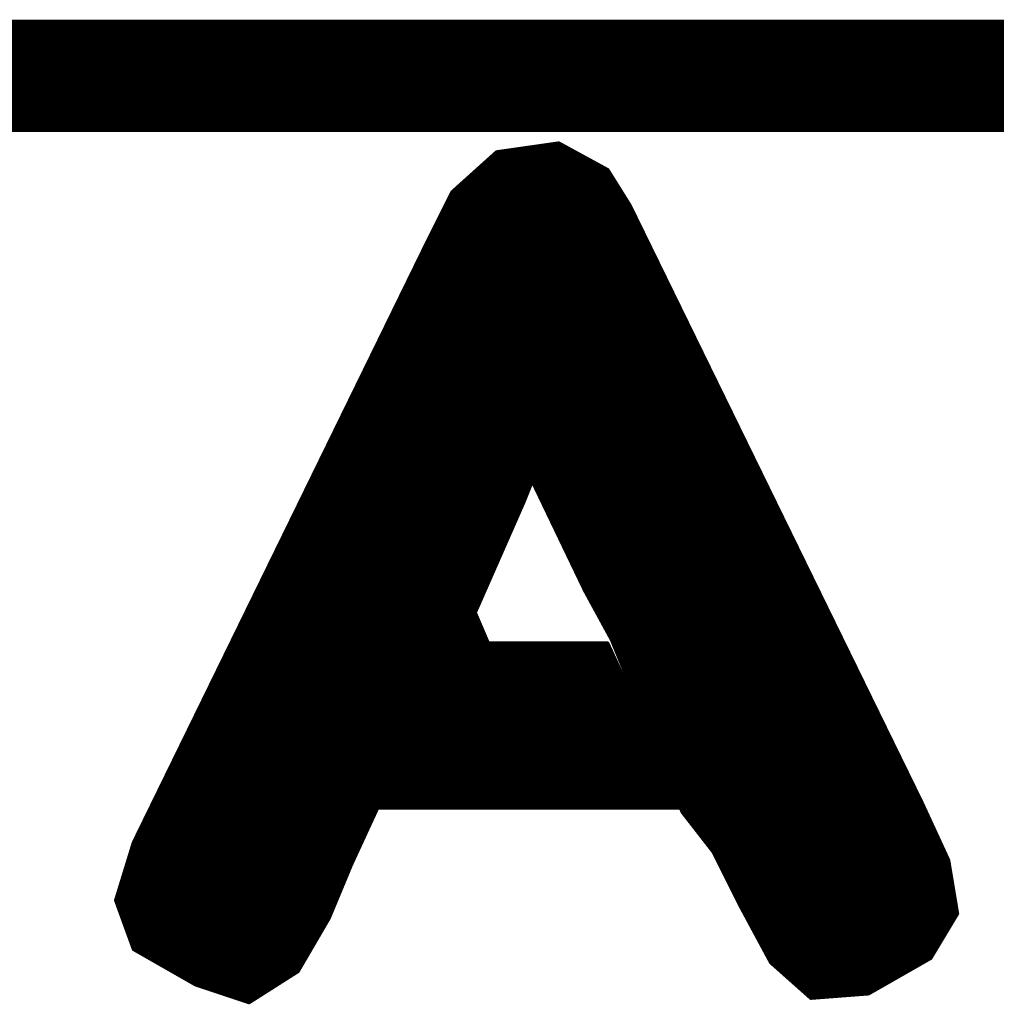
# Model space of a CAD drawing. Extents: x -35 to 35, y -57 to 81.
# Tile 72 of 153: x 15.92 to 18.13, y 9.33 to 11.56. Entities that reach past the tile are written whole.
import ezdxf

# ---------------------------------------------------------------- set-up
doc = ezdxf.new("R2010")
doc.units = 0
doc.layers.add('20', color=253, linetype='CONTINUOUS')
doc.layers.add('21', color=7, linetype='CONTINUOUS')

msp = doc.modelspace()

# ---------------------------------------------------------------- linework, layer by layer
at = {"layer": '20', "const_width": 0.254}
msp.add_lwpolyline([(10.16, 11.43), (25.4, 11.43)], dxfattribs=at)
at = {"layer": '21', "const_width": 0.01}
for points in [[(17.137, 11.277), (16.997, 11.257)], [(17.247, 11.217), (17.137, 11.277)], [(16.997, 11.257), (16.897, 11.167)], [(17.018, 11.26), (17.1682, 11.26)], [(17.088, 11.27), (17.1498, 11.27)], [(16.9781, 11.24), (17.2048, 11.24)], [(16.9892, 11.25), (17.1865, 11.25)], [(16.9448, 11.21), (17.2514, 11.21)], [(16.9559, 11.22), (17.2415, 11.22)], [(16.967, 11.23), (17.2232, 11.23)], [(17.297, 11.137), (17.247, 11.217)], [(16.9226, 11.19), (17.2639, 11.19)], [(16.9337, 11.2), (17.2576, 11.2)], [(16.897, 11.167), (16.837, 11.047)], [(16.9003, 11.17), (17.2764, 11.17)], [(16.9114, 11.18), (17.2701, 11.18)], [(16.8885, 11.15), (17.2889, 11.15)], [(16.8935, 11.16), (17.2826, 11.16)], [(16.8785, 11.13), (17.3004, 11.13)], [(16.8835, 11.14), (17.2951, 11.14)], [(17.957, 9.787), (17.297, 11.137)], [(16.8635, 11.1), (17.3151, 11.1)], [(16.8685, 11.11), (17.3102, 11.11)], [(16.8735, 11.12), (17.3053, 11.12)], [(16.8535, 11.08), (17.3249, 11.08)], [(16.8585, 11.09), (17.32, 11.09)], [(16.8435, 11.06), (17.3346, 11.06)], [(16.8485, 11.07), (17.3298, 11.07)], [(16.837, 11.047), (16.177, 9.697)], [(16.8336, 11.04), (17.3444, 11.04)], [(16.8385, 11.05), (17.3395, 11.05)], [(16.8189, 11.01), (17.3591, 11.01)], [(16.8238, 11.02), (17.3542, 11.02)], [(16.8287, 11.03), (17.3493, 11.03)], [(16.8091, 10.99), (17.3689, 10.99)], [(16.814, 11), (17.364, 11)], [(16.7994, 10.97), (17.3786, 10.97)], [(16.8042, 10.98), (17.3738, 10.98)], [(16.7896, 10.95), (17.3884, 10.95)], [(16.7945, 10.96), (17.3835, 10.96)], [(16.7749, 10.92), (17.4031, 10.92)], [(16.7798, 10.93), (17.3982, 10.93)], [(16.7847, 10.94), (17.3933, 10.94)], [(16.7651, 10.9), (17.4129, 10.9)], [(16.77, 10.91), (17.408, 10.91)], [(16.7554, 10.88), (17.4226, 10.88)], [(16.7602, 10.89), (17.4178, 10.89)], [(16.7456, 10.86), (17.4324, 10.86)], [(16.7505, 10.87), (17.4275, 10.87)], [(16.7358, 10.84), (17.4422, 10.84)], [(16.7407, 10.85), (17.4373, 10.85)], [(16.7211, 10.81), (17.4569, 10.81)], [(16.726, 10.82), (17.452, 10.82)], [(16.7309, 10.83), (17.4471, 10.83)], [(16.7114, 10.79), (17.4666, 10.79)], [(16.7162, 10.8), (17.4618, 10.8)], [(16.7016, 10.77), (17.4764, 10.77)], [(16.7065, 10.78), (17.4715, 10.78)], [(16.6918, 10.75), (17.4862, 10.75)], [(16.6967, 10.76), (17.4813, 10.76)], [(16.6771, 10.72), (17.5009, 10.72)], [(16.682, 10.73), (17.496, 10.73)], [(16.6869, 10.74), (17.4911, 10.74)], [(16.6674, 10.7), (17.5106, 10.7)], [(16.6722, 10.71), (17.5058, 10.71)], [(16.6576, 10.68), (17.5204, 10.68)], [(16.6625, 10.69), (17.5155, 10.69)], [(16.6478, 10.66), (17.5302, 10.66)], [(16.6527, 10.67), (17.5253, 10.67)], [(16.638, 10.64), (17.54, 10.64)], [(16.6429, 10.65), (17.5351, 10.65)], [(16.6234, 10.61), (17.5546, 10.61)], [(16.6282, 10.62), (17.5498, 10.62)], [(16.6331, 10.63), (17.5449, 10.63)], [(16.6136, 10.59), (17.5644, 10.59)], [(16.6185, 10.6), (17.5595, 10.6)], [(16.6038, 10.57), (17.5742, 10.57)], [(16.6087, 10.58), (17.5693, 10.58)], [(16.594, 10.55), (17.584, 10.55)], [(16.5989, 10.56), (17.5791, 10.56)], [(16.5794, 10.52), (17.5986, 10.52)], [(16.5842, 10.53), (17.5938, 10.53)], [(16.5891, 10.54), (17.5889, 10.54)], [(16.5696, 10.5), (17.0702, 10.5)], [(16.5745, 10.51), (17.0742, 10.51)], [(17.057, 10.467), (17.077, 10.517)], [(17.077, 10.517), (17.197, 10.267)], [(17.0804, 10.51), (17.6035, 10.51)], [(17.0852, 10.5), (17.6084, 10.5)], [(16.5598, 10.48), (17.0622, 10.48)], [(16.5647, 10.49), (17.0662, 10.49)], [(17.09, 10.49), (17.6133, 10.49)], [(17.0948, 10.48), (17.6182, 10.48)], [(16.55, 10.46), (17.0539, 10.46)], [(16.5549, 10.47), (17.0582, 10.47)], [(16.947, 10.217), (17.057, 10.467)], [(17.0996, 10.47), (17.6231, 10.47)], [(17.1044, 10.46), (17.628, 10.46)], [(16.5402, 10.44), (17.0451, 10.44)], [(16.5451, 10.45), (17.0495, 10.45)], [(17.1092, 10.45), (17.6329, 10.45)], [(17.114, 10.44), (17.6378, 10.44)], [(16.5256, 10.41), (17.0319, 10.41)], [(16.5305, 10.42), (17.0363, 10.42)], [(16.5354, 10.43), (17.0407, 10.43)], [(17.1188, 10.43), (17.6426, 10.43)], [(17.1236, 10.42), (17.6475, 10.42)], [(17.1284, 10.41), (17.6524, 10.41)], [(16.5158, 10.39), (17.0231, 10.39)], [(16.5207, 10.4), (17.0275, 10.4)], [(17.1332, 10.4), (17.6573, 10.4)], [(17.138, 10.39), (17.6622, 10.39)], [(16.506, 10.37), (17.0143, 10.37)], [(16.5109, 10.38), (17.0187, 10.38)], [(17.1428, 10.38), (17.6671, 10.38)], [(17.1476, 10.37), (17.672, 10.37)], [(16.4962, 10.35), (17.0055, 10.35)], [(16.5011, 10.36), (17.0099, 10.36)], [(17.1524, 10.36), (17.6769, 10.36)], [(17.1572, 10.35), (17.6818, 10.35)], [(16.4816, 10.32), (16.9923, 10.32)], [(16.4865, 10.33), (16.9967, 10.33)], [(16.4914, 10.34), (17.0011, 10.34)], [(17.162, 10.34), (17.6866, 10.34)], [(17.1668, 10.33), (17.6915, 10.33)], [(17.1716, 10.32), (17.6964, 10.32)], [(16.4718, 10.3), (16.9835, 10.3)], [(16.4767, 10.31), (16.9879, 10.31)], [(17.1764, 10.31), (17.7013, 10.31)], [(17.1812, 10.3), (17.7062, 10.3)], [(16.462, 10.28), (16.9747, 10.28)], [(16.4669, 10.29), (16.9791, 10.29)], [(17.186, 10.29), (17.7111, 10.29)], [(17.1908, 10.28), (17.716, 10.28)], [(16.4522, 10.26), (16.9659, 10.26)], [(16.4571, 10.27), (16.9703, 10.27)], [(17.1956, 10.27), (17.7209, 10.27)], [(17.197, 10.267), (17.257, 10.157)], [(17.2008, 10.26), (17.7258, 10.26)], [(16.4425, 10.24), (16.9571, 10.24)], [(16.4474, 10.25), (16.9615, 10.25)], [(17.2063, 10.25), (17.7306, 10.25)], [(17.2117, 10.24), (17.7355, 10.24)], [(16.4278, 10.21), (16.95, 10.21)], [(16.4327, 10.22), (16.9483, 10.22)], [(16.4376, 10.23), (16.9527, 10.23)], [(16.977, 10.147), (16.947, 10.217)], [(17.2172, 10.23), (17.7404, 10.23)], [(17.2226, 10.22), (17.7453, 10.22)], [(17.2281, 10.21), (17.7502, 10.21)], [(16.418, 10.19), (16.9586, 10.19)], [(16.4229, 10.2), (16.9543, 10.2)], [(17.2335, 10.2), (17.7551, 10.2)], [(17.239, 10.19), (17.76, 10.19)], [(16.4082, 10.17), (16.9671, 10.17)], [(16.4131, 10.18), (16.9629, 10.18)], [(17.2445, 10.18), (17.7649, 10.18)], [(17.2499, 10.17), (17.7698, 10.17)], [(16.3985, 10.15), (16.9757, 10.15)], [(16.4034, 10.16), (16.9714, 10.16)], [(17.247, 10.147), (16.977, 10.147)], [(17.417, 9.777), (17.247, 10.147)], [(17.2554, 10.16), (17.7746, 10.16)], [(17.257, 10.157), (17.417, 9.767)], [(17.2599, 10.15), (17.7795, 10.15)], [(16.3838, 10.12), (17.2594, 10.12)], [(16.3887, 10.13), (17.2548, 10.13)], [(16.3936, 10.14), (17.2502, 10.14)], [(17.264, 10.14), (17.7844, 10.14)], [(17.2681, 10.13), (17.7893, 10.13)], [(17.2722, 10.12), (17.7942, 10.12)], [(16.374, 10.1), (17.2686, 10.1)], [(16.3789, 10.11), (17.264, 10.11)], [(17.2763, 10.11), (17.7991, 10.11)], [(17.2804, 10.1), (17.804, 10.1)], [(16.3642, 10.08), (17.2778, 10.08)], [(16.3691, 10.09), (17.2732, 10.09)], [(17.2845, 10.09), (17.8089, 10.09)], [(17.2886, 10.08), (17.8138, 10.08)], [(16.3545, 10.06), (17.287, 10.06)], [(16.3594, 10.07), (17.2824, 10.07)], [(17.2927, 10.07), (17.8186, 10.07)], [(17.2968, 10.06), (17.8235, 10.06)], [(16.3398, 10.03), (17.3008, 10.03)], [(16.3447, 10.04), (17.2962, 10.04)], [(16.3496, 10.05), (17.2916, 10.05)], [(17.3009, 10.05), (17.8284, 10.05)], [(17.305, 10.04), (17.8333, 10.04)], [(17.3091, 10.03), (17.8382, 10.03)], [(16.33, 10.01), (17.3099, 10.01)], [(16.3349, 10.02), (17.3054, 10.02)], [(17.3132, 10.02), (17.8431, 10.02)], [(17.3173, 10.01), (17.848, 10.01)], [(16.3202, 9.99), (17.3191, 9.99)], [(16.3251, 10), (17.3145, 10)], [(17.3214, 10), (17.8529, 10)], [(17.3255, 9.99), (17.8578, 9.99)], [(16.3105, 9.97), (17.3283, 9.97)], [(16.3154, 9.98), (17.3237, 9.98)], [(17.3296, 9.98), (17.8626, 9.98)], [(17.3337, 9.97), (17.8675, 9.97)], [(16.3007, 9.95), (17.3375, 9.95)], [(16.3056, 9.96), (17.3329, 9.96)], [(17.3378, 9.96), (17.8724, 9.96)], [(17.3419, 9.95), (17.8773, 9.95)], [(16.286, 9.92), (17.3513, 9.92)], [(16.2909, 9.93), (17.3467, 9.93)], [(16.2958, 9.94), (17.3421, 9.94)], [(17.346, 9.94), (17.8822, 9.94)], [(17.3501, 9.93), (17.8871, 9.93)], [(17.3542, 9.92), (17.892, 9.92)], [(16.2762, 9.9), (17.3605, 9.9)], [(16.2811, 9.91), (17.3559, 9.91)], [(17.3583, 9.91), (17.8969, 9.91)], [(17.3624, 9.9), (17.9018, 9.9)], [(16.2665, 9.88), (17.3697, 9.88)], [(16.2714, 9.89), (17.3651, 9.89)], [(17.3665, 9.89), (17.9066, 9.89)], [(17.3706, 9.88), (17.9115, 9.88)], [(16.2567, 9.86), (17.3788, 9.86)], [(16.2616, 9.87), (17.3743, 9.87)], [(17.3747, 9.87), (17.9164, 9.87)], [(17.3789, 9.86), (17.9213, 9.86)], [(16.242, 9.83), (17.3912, 9.83)], [(16.2469, 9.84), (17.3871, 9.84)], [(16.2518, 9.85), (17.3829, 9.85)], [(17.3835, 9.85), (17.9262, 9.85)], [(17.3881, 9.84), (17.9311, 9.84)], [(17.3926, 9.83), (17.936, 9.83)], [(16.2322, 9.81), (17.3994, 9.81)], [(16.2371, 9.82), (17.3953, 9.82)], [(17.3972, 9.82), (17.9409, 9.82)], [(17.4018, 9.81), (17.9458, 9.81)], [(16.2225, 9.79), (17.4076, 9.79)], [(16.2274, 9.8), (17.4035, 9.8)], [(17.4064, 9.8), (17.9506, 9.8)], [(17.411, 9.79), (17.9555, 9.79)], [(18.017, 9.657), (17.957, 9.787)], [(16.2127, 9.77), (16.7238, 9.77)], [(16.2176, 9.78), (17.4117, 9.78)], [(16.667, 9.647), (16.727, 9.777)], [(16.727, 9.777), (17.417, 9.777)], [(17.4156, 9.78), (17.9602, 9.78)], [(17.4158, 9.77), (17.9648, 9.77)], [(17.417, 9.767), (17.487, 9.677)], [(16.2029, 9.75), (16.7145, 9.75)], [(16.2078, 9.76), (16.7192, 9.76)], [(17.4224, 9.76), (17.9695, 9.76)], [(17.4302, 9.75), (17.9741, 9.75)], [(16.1882, 9.72), (16.7007, 9.72)], [(16.1931, 9.73), (16.7053, 9.73)], [(16.198, 9.74), (16.7099, 9.74)], [(17.438, 9.74), (17.9787, 9.74)], [(17.4458, 9.73), (17.9833, 9.73)], [(17.4536, 9.72), (17.9879, 9.72)], [(16.177, 9.697), (16.137, 9.567)], [(16.1785, 9.7), (16.6915, 9.7)], [(16.1834, 9.71), (16.6961, 9.71)], [(17.4613, 9.71), (17.9925, 9.71)], [(17.4691, 9.7), (17.9972, 9.7)], [(16.1718, 9.68), (16.6822, 9.68)], [(16.1748, 9.69), (16.6868, 9.69)], [(17.4769, 9.69), (18.0018, 9.69)], [(17.4847, 9.68), (18.0064, 9.68)], [(17.487, 9.677), (17.547, 9.557)], [(16.1656, 9.66), (16.673, 9.66)], [(16.1687, 9.67), (16.6776, 9.67)], [(17.4905, 9.67), (18.011, 9.67)], [(17.4955, 9.66), (18.0156, 9.66)], [(18.037, 9.537), (18.017, 9.657)], [(16.1564, 9.63), (16.6599, 9.63)], [(16.1595, 9.64), (16.6641, 9.64)], [(16.1625, 9.65), (16.6684, 9.65)], [(16.617, 9.527), (16.667, 9.647)], [(17.5005, 9.65), (18.0182, 9.65)], [(17.5055, 9.64), (18.0198, 9.64)], [(17.5105, 9.63), (18.0215, 9.63)], [(16.1502, 9.61), (16.6516, 9.61)], [(16.1533, 9.62), (16.6558, 9.62)], [(17.5155, 9.62), (18.0232, 9.62)], [(17.5205, 9.61), (18.0248, 9.61)], [(16.1441, 9.59), (16.6433, 9.59)], [(16.1472, 9.6), (16.6474, 9.6)], [(17.5255, 9.6), (18.0265, 9.6)], [(17.5305, 9.59), (18.0282, 9.59)], [(16.137, 9.567), (16.177, 9.457)], [(16.1379, 9.57), (16.6349, 9.57)], [(16.141, 9.58), (16.6391, 9.58)], [(17.5355, 9.58), (18.0298, 9.58)], [(17.5405, 9.57), (18.0315, 9.57)], [(16.1395, 9.56), (16.6307, 9.56)], [(16.1432, 9.55), (16.6266, 9.55)], [(17.5455, 9.56), (18.0332, 9.56)], [(17.547, 9.557), (17.617, 9.427)], [(17.5508, 9.55), (18.0348, 9.55)], [(16.1468, 9.54), (16.6224, 9.54)], [(16.1505, 9.53), (16.6182, 9.53)], [(16.1541, 9.52), (16.6129, 9.52)], [(16.547, 9.407), (16.617, 9.527)], [(17.5562, 9.54), (18.0365, 9.54)], [(17.5615, 9.53), (18.0328, 9.53)], [(17.5669, 9.52), (18.0268, 9.52)], [(17.977, 9.437), (18.037, 9.537)], [(16.1577, 9.51), (16.6071, 9.51)], [(16.1614, 9.5), (16.6013, 9.5)], [(17.5723, 9.51), (18.0208, 9.51)], [(17.5777, 9.5), (18.0148, 9.5)], [(16.165, 9.49), (16.5954, 9.49)], [(16.1686, 9.48), (16.5896, 9.48)], [(17.5831, 9.49), (18.0088, 9.49)], [(17.5885, 9.48), (18.0028, 9.48)], [(16.1723, 9.47), (16.5838, 9.47)], [(16.1759, 9.46), (16.5779, 9.46)], [(16.177, 9.457), (16.317, 9.377)], [(17.5938, 9.47), (17.9968, 9.47)], [(17.5992, 9.46), (17.9908, 9.46)], [(16.1893, 9.45), (16.5721, 9.45)], [(16.2067, 9.44), (16.5663, 9.44)], [(16.2243, 9.43), (16.5604, 9.43)], [(17.6046, 9.45), (17.9848, 9.45)], [(17.61, 9.44), (17.9788, 9.44)], [(17.6154, 9.43), (17.9648, 9.43)], [(17.837, 9.357), (17.977, 9.437)], [(16.2417, 9.42), (16.5546, 9.42)], [(16.2593, 9.41), (16.5488, 9.41)], [(16.437, 9.337), (16.547, 9.407)], [(17.617, 9.427), (17.707, 9.347)], [(17.6249, 9.42), (17.9473, 9.42)], [(17.6361, 9.41), (17.9298, 9.41)], [(16.2767, 9.4), (16.536, 9.4)], [(16.2943, 9.39), (16.5203, 9.39)], [(17.6474, 9.4), (17.9123, 9.4)], [(17.6586, 9.39), (17.8948, 9.39)], [(16.3117, 9.38), (16.5046, 9.38)], [(16.317, 9.377), (16.437, 9.337)], [(16.338, 9.37), (16.4889, 9.37)], [(17.6699, 9.38), (17.8773, 9.38)], [(17.6811, 9.37), (17.8598, 9.37)], [(16.368, 9.36), (16.4731, 9.36)], [(16.398, 9.35), (16.4574, 9.35)], [(17.6924, 9.36), (17.8422, 9.36)], [(17.7036, 9.35), (17.746, 9.35)], [(17.707, 9.347), (17.837, 9.357)], [(16.428, 9.34), (16.4417, 9.34)]]:
    msp.add_lwpolyline(points, dxfattribs=at)
at = {"layer": '21', "const_width": 0.005}
for points in [[(17.1382, 11.2792, 1), (17.1358, 11.2748)], [(17.1374, 11.2745, 1), (17.1366, 11.2795)], [(16.9966, 11.2595, 1), (16.9974, 11.2545)], [(16.9987, 11.2551, 1), (16.9953, 11.2589)], [(17.018, 11.2625, 1), (17.018, 11.2575)], [(17.088, 11.2725, 1), (17.088, 11.2675)], [(17.1498, 11.2675, 1), (17.1498, 11.2725)], [(17.1682, 11.2575, 1), (17.1682, 11.2625)], [(16.9781, 11.2425, 1), (16.9781, 11.2375)], [(16.9892, 11.2525, 1), (16.9892, 11.2475)], [(17.1865, 11.2475, 1), (17.1865, 11.2525)], [(17.2048, 11.2375, 1), (17.2048, 11.2425)], [(16.9448, 11.2125, 1), (16.9448, 11.2075)], [(16.9559, 11.2225, 1), (16.9559, 11.2175)], [(16.967, 11.2325, 1), (16.967, 11.2275)], [(17.2232, 11.2275, 1), (17.2232, 11.2325)], [(17.2415, 11.2175, 1), (17.2415, 11.2225)], [(17.2491, 11.2183, 1), (17.2449, 11.2157)], [(17.2458, 11.2148, 1), (17.2482, 11.2192)], [(17.2514, 11.2075, 1), (17.2514, 11.2125)], [(16.9226, 11.1925, 1), (16.9226, 11.1875)], [(16.9337, 11.2025, 1), (16.9337, 11.1975)], [(17.2576, 11.1975, 1), (17.2576, 11.2025)], [(17.2639, 11.1875, 1), (17.2639, 11.1925)], [(16.8953, 11.1689, 1), (16.8987, 11.1651)], [(16.8992, 11.1659, 1), (16.8948, 11.1681)], [(16.9003, 11.1725, 1), (16.9003, 11.1675)], [(16.9114, 11.1825, 1), (16.9114, 11.1775)], [(17.2701, 11.1775, 1), (17.2701, 11.1825)], [(17.2764, 11.1675, 1), (17.2764, 11.1725)], [(16.8885, 11.1525, 1), (16.8885, 11.1475)], [(16.8935, 11.1625, 1), (16.8935, 11.1575)], [(17.2826, 11.1575, 1), (17.2826, 11.1625)], [(17.2889, 11.1475, 1), (17.2889, 11.1525)], [(16.8785, 11.1325, 1), (16.8785, 11.1275)], [(16.8835, 11.1425, 1), (16.8835, 11.1375)], [(17.2992, 11.1381, 1), (17.2948, 11.1359)], [(17.2949, 11.1357, 1), (17.2991, 11.1383)], [(17.2951, 11.1375, 1), (17.2951, 11.1425)], [(17.3004, 11.1275, 1), (17.3004, 11.1325)], [(16.8635, 11.1025, 1), (16.8635, 11.0975)], [(16.8685, 11.1125, 1), (16.8685, 11.1075)], [(16.8735, 11.1225, 1), (16.8735, 11.1175)], [(17.3053, 11.1175, 1), (17.3053, 11.1225)], [(17.3102, 11.1075, 1), (17.3102, 11.1125)], [(17.3151, 11.0975, 1), (17.3151, 11.1025)], [(16.8535, 11.0825, 1), (16.8535, 11.0775)], [(16.8585, 11.0925, 1), (16.8585, 11.0875)], [(17.32, 11.0875, 1), (17.32, 11.0925)], [(17.3249, 11.0775, 1), (17.3249, 11.0825)], [(16.8435, 11.0625, 1), (16.8435, 11.0575)], [(16.8485, 11.0725, 1), (16.8485, 11.0675)], [(17.3298, 11.0675, 1), (17.3298, 11.0725)], [(17.3346, 11.0575, 1), (17.3346, 11.0625)], [(16.8336, 11.0425, 1), (16.8336, 11.0375)], [(16.8348, 11.0481, 1), (16.8392, 11.0459)], [(16.8392, 11.0459, 1), (16.8348, 11.0481)], [(16.8385, 11.0525, 1), (16.8385, 11.0475)], [(17.3395, 11.0475, 1), (17.3395, 11.0525)], [(17.3444, 11.0375, 1), (17.3444, 11.0425)], [(16.8189, 11.0125, 1), (16.8189, 11.0075)], [(16.8238, 11.0225, 1), (16.8238, 11.0175)], [(16.8287, 11.0325, 1), (16.8287, 11.0275)], [(17.3493, 11.0275, 1), (17.3493, 11.0325)], [(17.3542, 11.0175, 1), (17.3542, 11.0225)], [(17.3591, 11.0075, 1), (17.3591, 11.0125)], [(16.8091, 10.9925, 1), (16.8091, 10.9875)], [(16.814, 11.0025, 1), (16.814, 10.9975)], [(17.364, 10.9975, 1), (17.364, 11.0025)], [(17.3689, 10.9875, 1), (17.3689, 10.9925)], [(16.7994, 10.9725, 1), (16.7994, 10.9675)], [(16.8042, 10.9825, 1), (16.8042, 10.9775)], [(17.3738, 10.9775, 1), (17.3738, 10.9825)], [(17.3786, 10.9675, 1), (17.3786, 10.9725)], [(16.7896, 10.9525, 1), (16.7896, 10.9475)], [(16.7945, 10.9625, 1), (16.7945, 10.9575)], [(17.3835, 10.9575, 1), (17.3835, 10.9625)], [(17.3884, 10.9475, 1), (17.3884, 10.9525)], [(16.7749, 10.9225, 1), (16.7749, 10.9175)], [(16.7798, 10.9325, 1), (16.7798, 10.9275)], [(16.7847, 10.9425, 1), (16.7847, 10.9375)], [(17.3933, 10.9375, 1), (17.3933, 10.9425)], [(17.3982, 10.9275, 1), (17.3982, 10.9325)], [(17.4031, 10.9175, 1), (17.4031, 10.9225)], [(16.7651, 10.9025, 1), (16.7651, 10.8975)], [(16.77, 10.9125, 1), (16.77, 10.9075)], [(17.408, 10.9075, 1), (17.408, 10.9125)], [(17.4129, 10.8975, 1), (17.4129, 10.9025)], [(16.7554, 10.8825, 1), (16.7554, 10.8775)], [(16.7602, 10.8925, 1), (16.7602, 10.8875)], [(17.4178, 10.8875, 1), (17.4178, 10.8925)], [(17.4226, 10.8775, 1), (17.4226, 10.8825)], [(16.7456, 10.8625, 1), (16.7456, 10.8575)], [(16.7505, 10.8725, 1), (16.7505, 10.8675)], [(17.4275, 10.8675, 1), (17.4275, 10.8725)], [(17.4324, 10.8575, 1), (17.4324, 10.8625)], [(16.7358, 10.8425, 1), (16.7358, 10.8375)], [(16.7407, 10.8525, 1), (16.7407, 10.8475)], [(17.4373, 10.8475, 1), (17.4373, 10.8525)], [(17.4422, 10.8375, 1), (17.4422, 10.8425)], [(16.7211, 10.8125, 1), (16.7211, 10.8075)], [(16.726, 10.8225, 1), (16.726, 10.8175)], [(16.7309, 10.8325, 1), (16.7309, 10.8275)], [(17.4471, 10.8275, 1), (17.4471, 10.8325)], [(17.452, 10.8175, 1), (17.452, 10.8225)], [(17.4569, 10.8075, 1), (17.4569, 10.8125)], [(16.7114, 10.7925, 1), (16.7114, 10.7875)], [(16.7162, 10.8025, 1), (16.7162, 10.7975)], [(17.4618, 10.7975, 1), (17.4618, 10.8025)], [(17.4666, 10.7875, 1), (17.4666, 10.7925)], [(16.7016, 10.7725, 1), (16.7016, 10.7675)], [(16.7065, 10.7825, 1), (16.7065, 10.7775)], [(17.4715, 10.7775, 1), (17.4715, 10.7825)], [(17.4764, 10.7675, 1), (17.4764, 10.7725)], [(16.6918, 10.7525, 1), (16.6918, 10.7475)], [(16.6967, 10.7625, 1), (16.6967, 10.7575)], [(17.4813, 10.7575, 1), (17.4813, 10.7625)], [(17.4862, 10.7475, 1), (17.4862, 10.7525)], [(16.6771, 10.7225, 1), (16.6771, 10.7175)], [(16.682, 10.7325, 1), (16.682, 10.7275)], [(16.6869, 10.7425, 1), (16.6869, 10.7375)], [(17.4911, 10.7375, 1), (17.4911, 10.7425)], [(17.496, 10.7275, 1), (17.496, 10.7325)], [(17.5009, 10.7175, 1), (17.5009, 10.7225)], [(16.6674, 10.7025, 1), (16.6674, 10.6975)], [(16.6722, 10.7125, 1), (16.6722, 10.7075)], [(17.5058, 10.7075, 1), (17.5058, 10.7125)], [(17.5106, 10.6975, 1), (17.5106, 10.7025)], [(16.6576, 10.6825, 1), (16.6576, 10.6775)], [(16.6625, 10.6925, 1), (16.6625, 10.6875)], [(17.5155, 10.6875, 1), (17.5155, 10.6925)], [(17.5204, 10.6775, 1), (17.5204, 10.6825)], [(16.6478, 10.6625, 1), (16.6478, 10.6575)], [(16.6527, 10.6725, 1), (16.6527, 10.6675)], [(17.5253, 10.6675, 1), (17.5253, 10.6725)], [(17.5302, 10.6575, 1), (17.5302, 10.6625)], [(16.638, 10.6425, 1), (16.638, 10.6375)], [(16.6429, 10.6525, 1), (16.6429, 10.6475)], [(17.5351, 10.6475, 1), (17.5351, 10.6525)], [(17.54, 10.6375, 1), (17.54, 10.6425)], [(16.6234, 10.6125, 1), (16.6234, 10.6075)], [(16.6282, 10.6225, 1), (16.6282, 10.6175)], [(16.6331, 10.6325, 1), (16.6331, 10.6275)], [(17.5449, 10.6275, 1), (17.5449, 10.6325)], [(17.5498, 10.6175, 1), (17.5498, 10.6225)], [(17.5546, 10.6075, 1), (17.5546, 10.6125)], [(16.6136, 10.5925, 1), (16.6136, 10.5875)], [(16.6185, 10.6025, 1), (16.6185, 10.5975)], [(17.5595, 10.5975, 1), (17.5595, 10.6025)], [(17.5644, 10.5875, 1), (17.5644, 10.5925)], [(16.6038, 10.5725, 1), (16.6038, 10.5675)], [(16.6087, 10.5825, 1), (16.6087, 10.5775)], [(17.5693, 10.5775, 1), (17.5693, 10.5825)], [(17.5742, 10.5675, 1), (17.5742, 10.5725)], [(16.594, 10.5525, 1), (16.594, 10.5475)], [(16.5989, 10.5625, 1), (16.5989, 10.5575)], [(17.5791, 10.5575, 1), (17.5791, 10.5625)], [(17.584, 10.5475, 1), (17.584, 10.5525)], [(16.5794, 10.5225, 1), (16.5794, 10.5175)], [(16.5842, 10.5325, 1), (16.5842, 10.5275)], [(16.5891, 10.5425, 1), (16.5891, 10.5375)], [(17.5889, 10.5375, 1), (17.5889, 10.5425)], [(17.5938, 10.5275, 1), (17.5938, 10.5325)], [(17.5986, 10.5175, 1), (17.5986, 10.5225)], [(16.5696, 10.5025, 1), (16.5696, 10.4975)], [(16.5745, 10.5125, 1), (16.5745, 10.5075)], [(17.0702, 10.4975, 1), (17.0702, 10.5025)], [(17.0742, 10.5075, 1), (17.0742, 10.5125)], [(17.0793, 10.5181, 1), (17.0747, 10.5159)], [(17.0793, 10.5161, 1), (17.0747, 10.5179)], [(17.0804, 10.5125, 1), (17.0804, 10.5075)], [(17.0852, 10.5025, 1), (17.0852, 10.4975)], [(17.6035, 10.5075, 1), (17.6035, 10.5125)], [(17.6084, 10.4975, 1), (17.6084, 10.5025)], [(16.5598, 10.4825, 1), (16.5598, 10.4775)], [(16.5647, 10.4925, 1), (16.5647, 10.4875)], [(17.0622, 10.4775, 1), (17.0622, 10.4825)], [(17.0662, 10.4875, 1), (17.0662, 10.4925)], [(17.09, 10.4925, 1), (17.09, 10.4875)], [(17.0948, 10.4825, 1), (17.0948, 10.4775)], [(17.6133, 10.4875, 1), (17.6133, 10.4925)], [(17.6182, 10.4775, 1), (17.6182, 10.4825)], [(16.55, 10.4625, 1), (16.55, 10.4575)], [(16.5549, 10.4725, 1), (16.5549, 10.4675)], [(17.0539, 10.4575, 1), (17.0539, 10.4625)], [(17.0547, 10.4679, 1), (17.0593, 10.4661)], [(17.0593, 10.466, 1), (17.0547, 10.468)], [(17.0582, 10.4675, 1), (17.0582, 10.4725)], [(17.0996, 10.4725, 1), (17.0996, 10.4675)], [(17.1044, 10.4625, 1), (17.1044, 10.4575)], [(17.6231, 10.4675, 1), (17.6231, 10.4725)], [(17.628, 10.4575, 1), (17.628, 10.4625)], [(16.5402, 10.4425, 1), (16.5402, 10.4375)], [(16.5451, 10.4525, 1), (16.5451, 10.4475)], [(17.0451, 10.4375, 1), (17.0451, 10.4425)], [(17.0495, 10.4475, 1), (17.0495, 10.4525)], [(17.1092, 10.4525, 1), (17.1092, 10.4475)], [(17.114, 10.4425, 1), (17.114, 10.4375)], [(17.6329, 10.4475, 1), (17.6329, 10.4525)], [(17.6378, 10.4375, 1), (17.6378, 10.4425)], [(16.5256, 10.4125, 1), (16.5256, 10.4075)], [(16.5305, 10.4225, 1), (16.5305, 10.4175)], [(16.5354, 10.4325, 1), (16.5354, 10.4275)], [(17.0319, 10.4075, 1), (17.0319, 10.4125)], [(17.0363, 10.4175, 1), (17.0363, 10.4225)], [(17.0407, 10.4275, 1), (17.0407, 10.4325)], [(17.1188, 10.4325, 1), (17.1188, 10.4275)], [(17.1236, 10.4225, 1), (17.1236, 10.4175)], [(17.1284, 10.4125, 1), (17.1284, 10.4075)], [(17.6426, 10.4275, 1), (17.6426, 10.4325)], [(17.6475, 10.4175, 1), (17.6475, 10.4225)], [(17.6524, 10.4075, 1), (17.6524, 10.4125)], [(16.5158, 10.3925, 1), (16.5158, 10.3875)], [(16.5207, 10.4025, 1), (16.5207, 10.3975)], [(17.0231, 10.3875, 1), (17.0231, 10.3925)], [(17.0275, 10.3975, 1), (17.0275, 10.4025)], [(17.1332, 10.4025, 1), (17.1332, 10.3975)], [(17.138, 10.3925, 1), (17.138, 10.3875)], [(17.6573, 10.3975, 1), (17.6573, 10.4025)], [(17.6622, 10.3875, 1), (17.6622, 10.3925)], [(16.506, 10.3725, 1), (16.506, 10.3675)], [(16.5109, 10.3825, 1), (16.5109, 10.3775)], [(17.0143, 10.3675, 1), (17.0143, 10.3725)], [(17.0187, 10.3775, 1), (17.0187, 10.3825)], [(17.1428, 10.3825, 1), (17.1428, 10.3775)], [(17.1476, 10.3725, 1), (17.1476, 10.3675)], [(17.6671, 10.3775, 1), (17.6671, 10.3825)], [(17.672, 10.3675, 1), (17.672, 10.3725)], [(16.4962, 10.3525, 1), (16.4962, 10.3475)], [(16.5011, 10.3625, 1), (16.5011, 10.3575)], [(17.0055, 10.3475, 1), (17.0055, 10.3525)], [(17.0099, 10.3575, 1), (17.0099, 10.3625)], [(17.1524, 10.3625, 1), (17.1524, 10.3575)], [(17.1572, 10.3525, 1), (17.1572, 10.3475)], [(17.6769, 10.3575, 1), (17.6769, 10.3625)], [(17.6818, 10.3475, 1), (17.6818, 10.3525)], [(16.4816, 10.3225, 1), (16.4816, 10.3175)], [(16.4865, 10.3325, 1), (16.4865, 10.3275)], [(16.4914, 10.3425, 1), (16.4914, 10.3375)], [(16.9923, 10.3175, 1), (16.9923, 10.3225)], [(16.9967, 10.3275, 1), (16.9967, 10.3325)], [(17.0011, 10.3375, 1), (17.0011, 10.3425)], [(17.162, 10.3425, 1), (17.162, 10.3375)], [(17.1668, 10.3325, 1), (17.1668, 10.3275)], [(17.1716, 10.3225, 1), (17.1716, 10.3175)], [(17.6866, 10.3375, 1), (17.6866, 10.3425)], [(17.6915, 10.3275, 1), (17.6915, 10.3325)], [(17.6964, 10.3175, 1), (17.6964, 10.3225)], [(16.4718, 10.3025, 1), (16.4718, 10.2975)], [(16.4767, 10.3125, 1), (16.4767, 10.3075)], [(16.9835, 10.2975, 1), (16.9835, 10.3025)], [(16.9879, 10.3075, 1), (16.9879, 10.3125)], [(17.1764, 10.3125, 1), (17.1764, 10.3075)], [(17.1812, 10.3025, 1), (17.1812, 10.2975)], [(17.7013, 10.3075, 1), (17.7013, 10.3125)], [(17.7062, 10.2975, 1), (17.7062, 10.3025)], [(16.462, 10.2825, 1), (16.462, 10.2775)], [(16.4669, 10.2925, 1), (16.4669, 10.2875)], [(16.9747, 10.2775, 1), (16.9747, 10.2825)], [(16.9791, 10.2875, 1), (16.9791, 10.2925)], [(17.186, 10.2925, 1), (17.186, 10.2875)], [(17.1908, 10.2825, 1), (17.1908, 10.2775)], [(17.7111, 10.2875, 1), (17.7111, 10.2925)], [(17.716, 10.2775, 1), (17.716, 10.2825)], [(16.4522, 10.2625, 1), (16.4522, 10.2575)], [(16.4571, 10.2725, 1), (16.4571, 10.2675)], [(16.9659, 10.2575, 1), (16.9659, 10.2625)], [(16.9703, 10.2675, 1), (16.9703, 10.2725)], [(17.1956, 10.2725, 1), (17.1956, 10.2675)], [(17.1992, 10.2682, 1), (17.1948, 10.2658)], [(17.1947, 10.2659, 1), (17.1993, 10.2681)], [(17.2008, 10.2625, 1), (17.2008, 10.2575)], [(17.7209, 10.2675, 1), (17.7209, 10.2725)], [(17.7258, 10.2575, 1), (17.7258, 10.2625)], [(16.4425, 10.2425, 1), (16.4425, 10.2375)], [(16.4474, 10.2525, 1), (16.4474, 10.2475)], [(16.9571, 10.2375, 1), (16.9571, 10.2425)], [(16.9615, 10.2475, 1), (16.9615, 10.2525)], [(17.2063, 10.2525, 1), (17.2063, 10.2475)], [(17.2117, 10.2425, 1), (17.2117, 10.2375)], [(17.7306, 10.2475, 1), (17.7306, 10.2525)], [(17.7355, 10.2375, 1), (17.7355, 10.2425)], [(16.4278, 10.2125, 1), (16.4278, 10.2075)], [(16.4327, 10.2225, 1), (16.4327, 10.2175)], [(16.4376, 10.2325, 1), (16.4376, 10.2275)], [(16.9493, 10.218, 1), (16.9447, 10.216)], [(16.9447, 10.218, 1), (16.9493, 10.216)], [(16.9483, 10.2175, 1), (16.9483, 10.2225)], [(16.95, 10.2075, 1), (16.95, 10.2125)], [(16.9527, 10.2275, 1), (16.9527, 10.2325)], [(17.2172, 10.2325, 1), (17.2172, 10.2275)], [(17.2226, 10.2225, 1), (17.2226, 10.2175)], [(17.2281, 10.2125, 1), (17.2281, 10.2075)], [(17.7404, 10.2275, 1), (17.7404, 10.2325)], [(17.7453, 10.2175, 1), (17.7453, 10.2225)], [(17.7502, 10.2075, 1), (17.7502, 10.2125)], [(16.418, 10.1925, 1), (16.418, 10.1875)], [(16.4229, 10.2025, 1), (16.4229, 10.1975)], [(16.9543, 10.1975, 1), (16.9543, 10.2025)], [(16.9586, 10.1875, 1), (16.9586, 10.1925)], [(17.2335, 10.2025, 1), (17.2335, 10.1975)], [(17.239, 10.1925, 1), (17.239, 10.1875)], [(17.7551, 10.1975, 1), (17.7551, 10.2025)], [(17.76, 10.1875, 1), (17.76, 10.1925)], [(16.4082, 10.1725, 1), (16.4082, 10.1675)], [(16.4131, 10.1825, 1), (16.4131, 10.1775)], [(16.9629, 10.1775, 1), (16.9629, 10.1825)], [(16.9671, 10.1675, 1), (16.9671, 10.1725)], [(17.2445, 10.1825, 1), (17.2445, 10.1775)], [(17.2499, 10.1725, 1), (17.2499, 10.1675)], [(17.7649, 10.1775, 1), (17.7649, 10.1825)], [(17.7698, 10.1675, 1), (17.7698, 10.1725)], [(16.3985, 10.1525, 1), (16.3985, 10.1475)], [(16.4034, 10.1625, 1), (16.4034, 10.1575)], [(16.9714, 10.1575, 1), (16.9714, 10.1625)], [(16.977, 10.1495, 1), (16.977, 10.1445)], [(16.9747, 10.146, 1), (16.9793, 10.148)], [(16.9757, 10.1475, 1), (16.9757, 10.1525)], [(17.2493, 10.148, 1), (17.2447, 10.146)], [(17.247, 10.1445, 1), (17.247, 10.1495)], [(17.2554, 10.1625, 1), (17.2554, 10.1575)], [(17.2593, 10.1579, 1), (17.2547, 10.1561)], [(17.2548, 10.1558, 1), (17.2592, 10.1582)], [(17.2599, 10.1525, 1), (17.2599, 10.1475)], [(17.7746, 10.1575, 1), (17.7746, 10.1625)], [(17.7795, 10.1475, 1), (17.7795, 10.1525)], [(16.3838, 10.1225, 1), (16.3838, 10.1175)], [(16.3887, 10.1325, 1), (16.3887, 10.1275)], [(16.3936, 10.1425, 1), (16.3936, 10.1375)], [(17.2502, 10.1375, 1), (17.2502, 10.1425)], [(17.2548, 10.1275, 1), (17.2548, 10.1325)], [(17.2594, 10.1175, 1), (17.2594, 10.1225)], [(17.264, 10.1425, 1), (17.264, 10.1375)], [(17.2681, 10.1325, 1), (17.2681, 10.1275)], [(17.2722, 10.1225, 1), (17.2722, 10.1175)], [(17.7844, 10.1375, 1), (17.7844, 10.1425)], [(17.7893, 10.1275, 1), (17.7893, 10.1325)], [(17.7942, 10.1175, 1), (17.7942, 10.1225)], [(16.374, 10.1025, 1), (16.374, 10.0975)], [(16.3789, 10.1125, 1), (16.3789, 10.1075)], [(17.264, 10.1075, 1), (17.264, 10.1125)], [(17.2686, 10.0975, 1), (17.2686, 10.1025)], [(17.2763, 10.1125, 1), (17.2763, 10.1075)], [(17.2804, 10.1025, 1), (17.2804, 10.0975)], [(17.7991, 10.1075, 1), (17.7991, 10.1125)], [(17.804, 10.0975, 1), (17.804, 10.1025)], [(16.3642, 10.0825, 1), (16.3642, 10.0775)], [(16.3691, 10.0925, 1), (16.3691, 10.0875)], [(17.2732, 10.0875, 1), (17.2732, 10.0925)], [(17.2778, 10.0775, 1), (17.2778, 10.0825)], [(17.2845, 10.0925, 1), (17.2845, 10.0875)], [(17.2886, 10.0825, 1), (17.2886, 10.0775)], [(17.8089, 10.0875, 1), (17.8089, 10.0925)], [(17.8138, 10.0775, 1), (17.8138, 10.0825)], [(16.3545, 10.0625, 1), (16.3545, 10.0575)], [(16.3594, 10.0725, 1), (16.3594, 10.0675)], [(17.2824, 10.0675, 1), (17.2824, 10.0725)], [(17.287, 10.0575, 1), (17.287, 10.0625)], [(17.2927, 10.0725, 1), (17.2927, 10.0675)], [(17.2968, 10.0625, 1), (17.2968, 10.0575)], [(17.8186, 10.0675, 1), (17.8186, 10.0725)], [(17.8235, 10.0575, 1), (17.8235, 10.0625)], [(16.3398, 10.0325, 1), (16.3398, 10.0275)], [(16.3447, 10.0425, 1), (16.3447, 10.0375)], [(16.3496, 10.0525, 1), (16.3496, 10.0475)], [(17.2916, 10.0475, 1), (17.2916, 10.0525)], [(17.2962, 10.0375, 1), (17.2962, 10.0425)], [(17.3009, 10.0525, 1), (17.3009, 10.0475)], [(17.3008, 10.0275, 1), (17.3008, 10.0325)], [(17.305, 10.0425, 1), (17.305, 10.0375)], [(17.3091, 10.0325, 1), (17.3091, 10.0275)], [(17.8284, 10.0475, 1), (17.8284, 10.0525)], [(17.8333, 10.0375, 1), (17.8333, 10.0425)], [(17.8382, 10.0275, 1), (17.8382, 10.0325)], [(16.33, 10.0125, 1), (16.33, 10.0075)], [(16.3349, 10.0225, 1), (16.3349, 10.0175)], [(17.3054, 10.0175, 1), (17.3054, 10.0225)], [(17.3099, 10.0075, 1), (17.3099, 10.0125)], [(17.3132, 10.0225, 1), (17.3132, 10.0175)], [(17.3173, 10.0125, 1), (17.3173, 10.0075)], [(17.8431, 10.0175, 1), (17.8431, 10.0225)], [(17.848, 10.0075, 1), (17.848, 10.0125)], [(16.3202, 9.9925, 1), (16.3202, 9.9875)], [(16.3251, 10.0025, 1), (16.3251, 9.9975)], [(17.3145, 9.9975, 1), (17.3145, 10.0025)], [(17.3214, 10.0025, 1), (17.3214, 9.9975)], [(17.3191, 9.9875, 1), (17.3191, 9.9925)], [(17.3255, 9.9925, 1), (17.3255, 9.9875)], [(17.8529, 9.9975, 1), (17.8529, 10.0025)], [(17.8578, 9.9875, 1), (17.8578, 9.9925)], [(16.3105, 9.9725, 1), (16.3105, 9.9675)], [(16.3154, 9.9825, 1), (16.3154, 9.9775)], [(17.3237, 9.9775, 1), (17.3237, 9.9825)], [(17.3296, 9.9825, 1), (17.3296, 9.9775)], [(17.3283, 9.9675, 1), (17.3283, 9.9725)], [(17.3337, 9.9725, 1), (17.3337, 9.9675)], [(17.8626, 9.9775, 1), (17.8626, 9.9825)], [(17.8675, 9.9675, 1), (17.8675, 9.9725)], [(16.3007, 9.9525, 1), (16.3007, 9.9475)], [(16.3056, 9.9625, 1), (16.3056, 9.9575)], [(17.3329, 9.9575, 1), (17.3329, 9.9625)], [(17.3378, 9.9625, 1), (17.3378, 9.9575)], [(17.3375, 9.9475, 1), (17.3375, 9.9525)], [(17.3419, 9.9525, 1), (17.3419, 9.9475)], [(17.8724, 9.9575, 1), (17.8724, 9.9625)], [(17.8773, 9.9475, 1), (17.8773, 9.9525)], [(16.286, 9.9225, 1), (16.286, 9.9175)], [(16.2909, 9.9325, 1), (16.2909, 9.9275)], [(16.2958, 9.9425, 1), (16.2958, 9.9375)], [(17.3421, 9.9375, 1), (17.3421, 9.9425)], [(17.346, 9.9425, 1), (17.346, 9.9375)], [(17.3467, 9.9275, 1), (17.3467, 9.9325)], [(17.3501, 9.9325, 1), (17.3501, 9.9275)], [(17.3513, 9.9175, 1), (17.3513, 9.9225)], [(17.3542, 9.9225, 1), (17.3542, 9.9175)], [(17.8822, 9.9375, 1), (17.8822, 9.9425)], [(17.8871, 9.9275, 1), (17.8871, 9.9325)], [(17.892, 9.9175, 1), (17.892, 9.9225)], [(16.2762, 9.9025, 1), (16.2762, 9.8975)], [(16.2811, 9.9125, 1), (16.2811, 9.9075)], [(17.3583, 9.9125, 1), (17.3583, 9.9075)], [(17.3559, 9.9075, 1), (17.3559, 9.9125)], [(17.3624, 9.9025, 1), (17.3624, 9.8975)], [(17.3605, 9.8975, 1), (17.3605, 9.9025)], [(17.8969, 9.9075, 1), (17.8969, 9.9125)], [(17.9018, 9.8975, 1), (17.9018, 9.9025)], [(16.2665, 9.8825, 1), (16.2665, 9.8775)], [(16.2714, 9.8925, 1), (16.2714, 9.8875)], [(17.3665, 9.8925, 1), (17.3665, 9.8875)], [(17.3651, 9.8875, 1), (17.3651, 9.8925)], [(17.3706, 9.8825, 1), (17.3706, 9.8775)], [(17.3697, 9.8775, 1), (17.3697, 9.8825)], [(17.9066, 9.8875, 1), (17.9066, 9.8925)], [(17.9115, 9.8775, 1), (17.9115, 9.8825)], [(16.2567, 9.8625, 1), (16.2567, 9.8575)], [(16.2616, 9.8725, 1), (16.2616, 9.8675)], [(17.3747, 9.8725, 1), (17.3747, 9.8675)], [(17.3743, 9.8675, 1), (17.3743, 9.8725)], [(17.3789, 9.8625, 1), (17.3789, 9.8575)], [(17.3788, 9.8575, 1), (17.3788, 9.8625)], [(17.9164, 9.8675, 1), (17.9164, 9.8725)], [(17.9213, 9.8575, 1), (17.9213, 9.8625)], [(16.242, 9.8325, 1), (16.242, 9.8275)], [(16.2469, 9.8425, 1), (16.2469, 9.8375)], [(16.2518, 9.8525, 1), (16.2518, 9.8475)], [(17.3835, 9.8525, 1), (17.3835, 9.8475)], [(17.3829, 9.8475, 1), (17.3829, 9.8525)], [(17.3881, 9.8425, 1), (17.3881, 9.8375)], [(17.3871, 9.8375, 1), (17.3871, 9.8425)], [(17.3926, 9.8325, 1), (17.3926, 9.8275)], [(17.3912, 9.8275, 1), (17.3912, 9.8325)], [(17.9262, 9.8475, 1), (17.9262, 9.8525)], [(17.9311, 9.8375, 1), (17.9311, 9.8425)], [(17.936, 9.8275, 1), (17.936, 9.8325)], [(16.2322, 9.8125, 1), (16.2322, 9.8075)], [(16.2371, 9.8225, 1), (16.2371, 9.8175)], [(17.3972, 9.8225, 1), (17.3972, 9.8175)], [(17.3953, 9.8175, 1), (17.3953, 9.8225)], [(17.4018, 9.8125, 1), (17.4018, 9.8075)], [(17.3994, 9.8075, 1), (17.3994, 9.8125)], [(17.9409, 9.8175, 1), (17.9409, 9.8225)], [(17.9458, 9.8075, 1), (17.9458, 9.8125)], [(16.2225, 9.7925, 1), (16.2225, 9.7875)], [(16.2274, 9.8025, 1), (16.2274, 9.7975)], [(17.4035, 9.7975, 1), (17.4035, 9.8025)], [(17.4064, 9.8025, 1), (17.4064, 9.7975)], [(17.4076, 9.7875, 1), (17.4076, 9.7925)], [(17.411, 9.7925, 1), (17.411, 9.7875)], [(17.9506, 9.7975, 1), (17.9506, 9.8025)], [(17.9593, 9.788, 1), (17.9547, 9.786)], [(17.9548, 9.7859, 1), (17.9592, 9.7881)], [(17.9555, 9.7875, 1), (17.9555, 9.7925)], [(16.2127, 9.7725, 1), (16.2127, 9.7675)], [(16.2176, 9.7825, 1), (16.2176, 9.7775)], [(16.7238, 9.7675, 1), (16.7238, 9.7725)], [(16.727, 9.7795, 1), (16.727, 9.7745)], [(16.7293, 9.776, 1), (16.7247, 9.778)], [(17.4117, 9.7775, 1), (17.4117, 9.7825)], [(17.4156, 9.7825, 1), (17.4156, 9.7775)], [(17.4158, 9.7725, 1), (17.4158, 9.7675)], [(17.419, 9.7685, 1), (17.415, 9.7655)], [(17.4147, 9.776, 1), (17.4193, 9.778)], [(17.4147, 9.7661, 1), (17.4193, 9.7679)], [(17.417, 9.7745, 1), (17.417, 9.7795)], [(17.9602, 9.7775, 1), (17.9602, 9.7825)], [(17.9648, 9.7675, 1), (17.9648, 9.7725)], [(16.2029, 9.7525, 1), (16.2029, 9.7475)], [(16.2078, 9.7625, 1), (16.2078, 9.7575)], [(16.7145, 9.7475, 1), (16.7145, 9.7525)], [(16.7192, 9.7575, 1), (16.7192, 9.7625)], [(17.4224, 9.7625, 1), (17.4224, 9.7575)], [(17.4302, 9.7525, 1), (17.4302, 9.7475)], [(17.9695, 9.7575, 1), (17.9695, 9.7625)], [(17.9741, 9.7475, 1), (17.9741, 9.7525)], [(16.1882, 9.7225, 1), (16.1882, 9.7175)], [(16.1931, 9.7325, 1), (16.1931, 9.7275)], [(16.198, 9.7425, 1), (16.198, 9.7375)], [(16.7007, 9.7175, 1), (16.7007, 9.7225)], [(16.7053, 9.7275, 1), (16.7053, 9.7325)], [(16.7099, 9.7375, 1), (16.7099, 9.7425)], [(17.438, 9.7425, 1), (17.438, 9.7375)], [(17.4458, 9.7325, 1), (17.4458, 9.7275)], [(17.4536, 9.7225, 1), (17.4536, 9.7175)], [(17.9787, 9.7375, 1), (17.9787, 9.7425)], [(17.9833, 9.7275, 1), (17.9833, 9.7325)], [(17.9879, 9.7175, 1), (17.9879, 9.7225)], [(16.1794, 9.6963, 1), (16.1746, 9.6977)], [(16.1785, 9.7025, 1), (16.1785, 9.6975)], [(16.1834, 9.7125, 1), (16.1834, 9.7075)], [(16.6915, 9.6975, 1), (16.6915, 9.7025)], [(16.6961, 9.7075, 1), (16.6961, 9.7125)], [(17.4613, 9.7125, 1), (17.4613, 9.7075)], [(17.4691, 9.7025, 1), (17.4691, 9.6975)], [(17.9925, 9.7075, 1), (17.9925, 9.7125)], [(17.9972, 9.6975, 1), (17.9972, 9.7025)], [(16.1718, 9.6825, 1), (16.1718, 9.6775)], [(16.1748, 9.6925, 1), (16.1748, 9.6875)], [(16.1748, 9.6981, 1), (16.1792, 9.6959)], [(16.6822, 9.6775, 1), (16.6822, 9.6825)], [(16.6868, 9.6875, 1), (16.6868, 9.6925)], [(17.4769, 9.6925, 1), (17.4769, 9.6875)], [(17.4847, 9.6825, 1), (17.4847, 9.6775)], [(17.4892, 9.6781, 1), (17.4848, 9.6759)], [(17.485, 9.6755, 1), (17.489, 9.6785)], [(18.0018, 9.6875, 1), (18.0018, 9.6925)], [(18.0064, 9.6775, 1), (18.0064, 9.6825)], [(16.1656, 9.6625, 1), (16.1656, 9.6575)], [(16.1687, 9.6725, 1), (16.1687, 9.6675)], [(16.673, 9.6575, 1), (16.673, 9.6625)], [(16.6776, 9.6675, 1), (16.6776, 9.6725)], [(17.4905, 9.6725, 1), (17.4905, 9.6675)], [(17.4955, 9.6625, 1), (17.4955, 9.6575)], [(18.011, 9.6675, 1), (18.011, 9.6725)], [(18.0195, 9.6574, 1), (18.0145, 9.6566)], [(18.0147, 9.656, 1), (18.0193, 9.658)], [(18.0156, 9.6575, 1), (18.0156, 9.6625)], [(16.1564, 9.6325, 1), (16.1564, 9.6275)], [(16.1595, 9.6425, 1), (16.1595, 9.6375)], [(16.1625, 9.6525, 1), (16.1625, 9.6475)], [(16.6599, 9.6275, 1), (16.6599, 9.6325)], [(16.6641, 9.6375, 1), (16.6641, 9.6425)], [(16.6647, 9.648, 1), (16.6693, 9.646)], [(16.6693, 9.646, 1), (16.6647, 9.648)], [(16.6684, 9.6475, 1), (16.6684, 9.6525)], [(17.5005, 9.6525, 1), (17.5005, 9.6475)], [(17.5055, 9.6425, 1), (17.5055, 9.6375)], [(17.5105, 9.6325, 1), (17.5105, 9.6275)], [(18.0182, 9.6475, 1), (18.0182, 9.6525)], [(18.0198, 9.6375, 1), (18.0198, 9.6425)], [(18.0215, 9.6275, 1), (18.0215, 9.6325)], [(16.1502, 9.6125, 1), (16.1502, 9.6075)], [(16.1533, 9.6225, 1), (16.1533, 9.6175)], [(16.6516, 9.6075, 1), (16.6516, 9.6125)], [(16.6558, 9.6175, 1), (16.6558, 9.6225)], [(17.5155, 9.6225, 1), (17.5155, 9.6175)], [(17.5205, 9.6125, 1), (17.5205, 9.6075)], [(18.0232, 9.6175, 1), (18.0232, 9.6225)], [(18.0248, 9.6075, 1), (18.0248, 9.6125)], [(16.1441, 9.5925, 1), (16.1441, 9.5875)], [(16.1472, 9.6025, 1), (16.1472, 9.5975)], [(16.6433, 9.5875, 1), (16.6433, 9.5925)], [(16.6474, 9.5975, 1), (16.6474, 9.6025)], [(17.5255, 9.6025, 1), (17.5255, 9.5975)], [(17.5305, 9.5925, 1), (17.5305, 9.5875)], [(18.0265, 9.5975, 1), (18.0265, 9.6025)], [(18.0282, 9.5875, 1), (18.0282, 9.5925)], [(16.1393, 9.5679, 1), (16.1347, 9.5661)], [(16.1346, 9.5677, 1), (16.1394, 9.5663)], [(16.1379, 9.5725, 1), (16.1379, 9.5675)], [(16.141, 9.5825, 1), (16.141, 9.5775)], [(16.6349, 9.5675, 1), (16.6349, 9.5725)], [(16.6391, 9.5775, 1), (16.6391, 9.5825)], [(17.5355, 9.5825, 1), (17.5355, 9.5775)], [(17.5405, 9.5725, 1), (17.5405, 9.5675)], [(18.0298, 9.5775, 1), (18.0298, 9.5825)], [(18.0315, 9.5675, 1), (18.0315, 9.5725)], [(16.1395, 9.5625, 1), (16.1395, 9.5575)], [(16.1432, 9.5525, 1), (16.1432, 9.5475)], [(16.6266, 9.5475, 1), (16.6266, 9.5525)], [(16.6307, 9.5575, 1), (16.6307, 9.5625)], [(17.5455, 9.5625, 1), (17.5455, 9.5575)], [(17.5492, 9.5582, 1), (17.5448, 9.5558)], [(17.5448, 9.5559, 1), (17.5492, 9.5581)], [(17.5508, 9.5525, 1), (17.5508, 9.5475)], [(18.0332, 9.5575, 1), (18.0332, 9.5625)], [(18.0348, 9.5475, 1), (18.0348, 9.5525)], [(16.1468, 9.5425, 1), (16.1468, 9.5375)], [(16.1505, 9.5325, 1), (16.1505, 9.5275)], [(16.1541, 9.5225, 1), (16.1541, 9.5175)], [(16.6129, 9.5175, 1), (16.6129, 9.5225)], [(16.6147, 9.528, 1), (16.6193, 9.526)], [(16.6192, 9.5257, 1), (16.6148, 9.5283)], [(16.6182, 9.5275, 1), (16.6182, 9.5325)], [(16.6224, 9.5375, 1), (16.6224, 9.5425)], [(17.5562, 9.5425, 1), (17.5562, 9.5375)], [(17.5615, 9.5325, 1), (17.5615, 9.5275)], [(17.5669, 9.5225, 1), (17.5669, 9.5175)], [(18.0268, 9.5175, 1), (18.0268, 9.5225)], [(18.0328, 9.5275, 1), (18.0328, 9.5325)], [(18.0345, 9.5366, 1), (18.0395, 9.5374)], [(18.0391, 9.5357, 1), (18.0349, 9.5383)], [(18.0365, 9.5375, 1), (18.0365, 9.5425)], [(16.1577, 9.5125, 1), (16.1577, 9.5075)], [(16.1614, 9.5025, 1), (16.1614, 9.4975)], [(16.6013, 9.4975, 1), (16.6013, 9.5025)], [(16.6071, 9.5075, 1), (16.6071, 9.5125)], [(17.5723, 9.5125, 1), (17.5723, 9.5075)], [(17.5777, 9.5025, 1), (17.5777, 9.4975)], [(18.0148, 9.4975, 1), (18.0148, 9.5025)], [(18.0208, 9.5075, 1), (18.0208, 9.5125)], [(16.165, 9.4925, 1), (16.165, 9.4875)], [(16.1686, 9.4825, 1), (16.1686, 9.4775)], [(16.5896, 9.4775, 1), (16.5896, 9.4825)], [(16.5954, 9.4875, 1), (16.5954, 9.4925)], [(17.5831, 9.4925, 1), (17.5831, 9.4875)], [(17.5885, 9.4825, 1), (17.5885, 9.4775)], [(18.0028, 9.4775, 1), (18.0028, 9.4825)], [(18.0088, 9.4875, 1), (18.0088, 9.4925)], [(16.1723, 9.4725, 1), (16.1723, 9.4675)], [(16.1759, 9.4625, 1), (16.1759, 9.4575)], [(16.1782, 9.4592, 1), (16.1758, 9.4548)], [(16.1747, 9.4561, 1), (16.1793, 9.4579)], [(16.5779, 9.4575, 1), (16.5779, 9.4625)], [(16.5838, 9.4675, 1), (16.5838, 9.4725)], [(17.5938, 9.4725, 1), (17.5938, 9.4675)], [(17.5992, 9.4625, 1), (17.5992, 9.4575)], [(17.9908, 9.4575, 1), (17.9908, 9.4625)], [(17.9968, 9.4675, 1), (17.9968, 9.4725)], [(16.1893, 9.4525, 1), (16.1893, 9.4475)], [(16.2067, 9.4425, 1), (16.2067, 9.4375)], [(16.2243, 9.4325, 1), (16.2243, 9.4275)], [(16.5604, 9.4275, 1), (16.5604, 9.4325)], [(16.5663, 9.4375, 1), (16.5663, 9.4425)], [(16.5721, 9.4475, 1), (16.5721, 9.4525)], [(17.6046, 9.4525, 1), (17.6046, 9.4475)], [(17.61, 9.4425, 1), (17.61, 9.4375)], [(17.6154, 9.4325, 1), (17.6154, 9.4275)], [(17.9648, 9.4275, 1), (17.9648, 9.4325)], [(17.9749, 9.4383, 1), (17.9791, 9.4357)], [(17.9782, 9.4348, 1), (17.9758, 9.4392)], [(17.9788, 9.4375, 1), (17.9788, 9.4425)], [(17.9848, 9.4475, 1), (17.9848, 9.4525)], [(16.2417, 9.4225, 1), (16.2417, 9.4175)], [(16.2593, 9.4125, 1), (16.2593, 9.4075)], [(16.5483, 9.4049, 1), (16.5457, 9.4091)], [(16.5488, 9.4075, 1), (16.5488, 9.4125)], [(16.5546, 9.4175, 1), (16.5546, 9.4225)], [(17.6187, 9.4289, 1), (17.6153, 9.4251)], [(17.6148, 9.4258, 1), (17.6192, 9.4282)], [(17.6249, 9.4225, 1), (17.6249, 9.4175)], [(17.6361, 9.4125, 1), (17.6361, 9.4075)], [(17.9298, 9.4075, 1), (17.9298, 9.4125)], [(17.9473, 9.4175, 1), (17.9473, 9.4225)], [(16.2767, 9.4025, 1), (16.2767, 9.3975)], [(16.2943, 9.3925, 1), (16.2943, 9.3875)], [(16.5203, 9.3875, 1), (16.5203, 9.3925)], [(16.536, 9.3975, 1), (16.536, 9.4025)], [(16.5448, 9.4083, 1), (16.5492, 9.4057)], [(17.6474, 9.4025, 1), (17.6474, 9.3975)], [(17.6586, 9.3925, 1), (17.6586, 9.3875)], [(17.8948, 9.3875, 1), (17.8948, 9.3925)], [(17.9123, 9.3975, 1), (17.9123, 9.4025)], [(16.3117, 9.3825, 1), (16.3117, 9.3775)], [(16.3178, 9.3794, 1), (16.3162, 9.3746)], [(16.3158, 9.3748, 1), (16.3182, 9.3792)], [(16.338, 9.3725, 1), (16.338, 9.3675)], [(16.4889, 9.3675, 1), (16.4889, 9.3725)], [(16.5046, 9.3775, 1), (16.5046, 9.3825)], [(17.6699, 9.3825, 1), (17.6699, 9.3775)], [(17.6811, 9.3725, 1), (17.6811, 9.3675)], [(17.8598, 9.3675, 1), (17.8598, 9.3725)], [(17.8773, 9.3775, 1), (17.8773, 9.3825)], [(16.368, 9.3625, 1), (16.368, 9.3575)], [(16.398, 9.3525, 1), (16.398, 9.3475)], [(16.4574, 9.3475, 1), (16.4574, 9.3525)], [(16.4731, 9.3575, 1), (16.4731, 9.3625)], [(17.6924, 9.3625, 1), (17.6924, 9.3575)], [(17.7036, 9.3525, 1), (17.7036, 9.3475)], [(17.7068, 9.3495, 1), (17.7072, 9.3445)], [(17.7053, 9.3451, 1), (17.7087, 9.3489)], [(17.746, 9.3475, 1), (17.746, 9.3525)], [(17.8358, 9.3592, 1), (17.8382, 9.3548)], [(17.8372, 9.3545, 1), (17.8368, 9.3595)], [(17.8422, 9.3575, 1), (17.8422, 9.3625)], [(16.428, 9.3425, 1), (16.428, 9.3375)], [(16.4357, 9.3391, 1), (16.4383, 9.3349)], [(16.4362, 9.3346, 1), (16.4378, 9.3394)], [(16.4417, 9.3375, 1), (16.4417, 9.3425)]]:
    msp.add_lwpolyline(points, format="xyb", dxfattribs=at)

doc.saveas('drawing.dxf')
